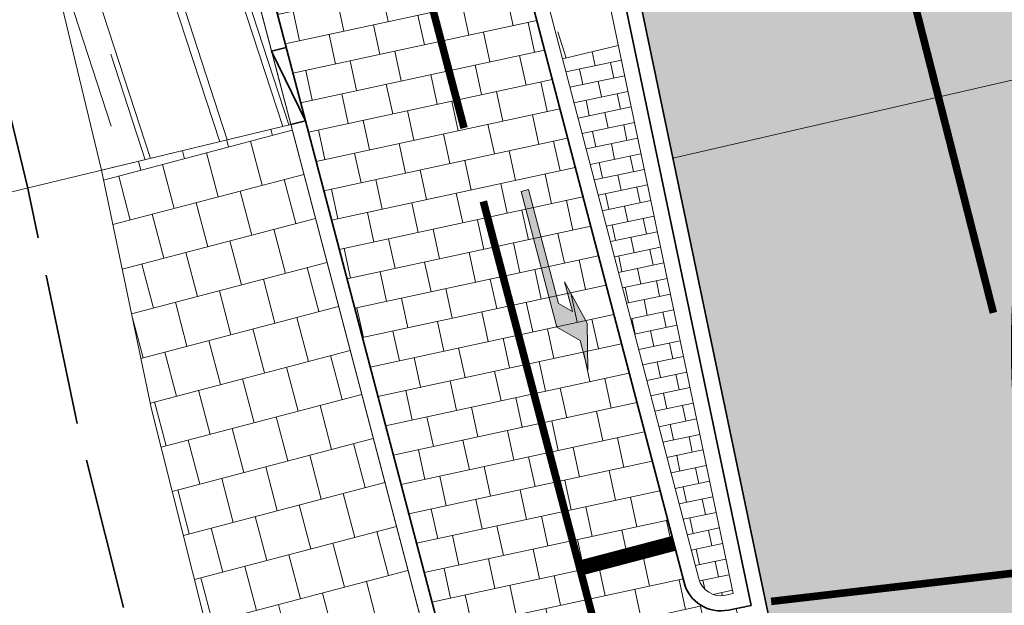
# Model space of a CAD drawing. Header units: metres. Extents: x 196674 to 197628, y 355499 to 356232.
# Tile 39 of 209: x 197039.26 to 197052.26, y 355568.67 to 355576.39. Entities that reach past the tile are written whole.
import ezdxf

# ---------------------------------------------------------------- set-up
doc = ezdxf.new("R2010")
doc.units = ezdxf.units.M
for name, pattern in [('VW-11_STREEP', [2, 1, -1]), ('VW-5050_STREEP', [1, 0.5, -0.5]), ('ZZ-SYSTEEMGRENS-SO', [5, 4, -1])]:
    doc.linetypes.add(name, pattern=pattern)
doc.layers.get('0').update_dxf_attribs({"lineweight": 25})
for name, color, linetype, lineweight, true_color in [('N-WE-VH-GESLOTENVERHARDING_ASFALT_RIJBAAN-V', 7, 'Continuous', 5, 0xd6d6d6), ('N-WE-VH-GOOT-TEGEL_200x200-G', 7, 'Continuous', 35, 0x00a5a5), ('N-WE-VH-KANTOPSLUITING_GELEIDEBAND_50 200-G', 1, 'Continuous', 35, 0xff0000), ('N-WE-VH-KANTOPSLUITING_TROTTOIRBAND_180X200-G', 6, 'Continuous', 35, 0xff00ff), ('N-WE-VH-KANTOPSLUITING_VERLOOPBAND_GELEIDEBAND_50 200_TROTTOIRBAND_180 200-G', 1, 'Continuous', 35, 0xff0000), ('N-WE-VH-OPENVERHARDING_NATUURSTEEN_ZWARTBROEKPLEIN-A', 7, 'Continuous', 20, 0xd9795e), ('N-WE-VH-OPENVERHARDING_TEGEL_200x300_FIETSPAD_ROOD-A', 7, 'Continuous', 5, 0xe04d68), ('N-WE-VW-MARKERING_DWARS_OVERSTEEK_KANALISATIESTREEP50-G', 7, 'VW-5050_STREEP', 13, 0xffffff), ('N-WE-VW-MARKERING_DWARS_STOPSTREEP_020-G', 7, 'Continuous', 18, 0xffffff), ('N-WE-VW-MARKERING_LANGS_STREEP_11_010-G', 7, 'VW-11_STREEP', 13, 0xffffff), ('N-WE-VW-MARKERING_LANGS_STREEP_DOORGETROKKEN_010-G', 7, 'Continuous', 13, 0xffffff), ('N-WE-VW-MARKERING_PIJL-S', 7, 'Continuous', 25, 0xffffff), ('X-XX-AL-GRENS_SYSTEEMGRENS-G', 7, 'ZZ-SYSTEEMGRENS-SO', 35, 0xd60036)]:
    doc.layers.add(name, color=color, linetype=linetype, lineweight=lineweight, true_color=true_color)
for name, color, linetype, lineweight in [('N-WE-VH-GESLOTENVERHARDING_PRINTBETON_KEI_HALFSTEENS_WIT-A-200', 7, 'Continuous', 5), ('N-WE-VH-KANTOPSLUITING_ACHTERKANTBAND-G', 50, 'Continuous', 18), ('N-WE-VH-MATERIAALGRENS-G', 7, 'Continuous', 13), ('N-WE-VH-OPENVERHARDING_TEGEL_300x300_TROTTOIR-A', 251, 'Continuous', 15)]:
    doc.layers.add(name, color=color, linetype=linetype, lineweight=lineweight)
doc.layers.add('N-WE-VH-HULPLIJN-G', color=40, linetype='Continuous', lineweight=5, plot=False)
pattern_1 = [(288.0600000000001, (197056.2115529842, 355734.4411217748), (2.285864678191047, -2.49423789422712), [21, -2.799999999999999, 6.999999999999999, -1.4]), (288.0600000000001, (197138.0089711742, 355715.2408764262), (1.336245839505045, 1.908269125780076), [4.199999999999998, -0.4619999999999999, 8.399999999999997, -1.05]), (288.0600000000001, (197057.2309859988, 355733.5100705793), (3.148679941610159, -6.630539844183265), [11.2, -1.96, 5.599999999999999, -1.4])]

# ---------------------------------------------------------------- blocks, each defined once
blk = doc.blocks.new('SVW-MARKERING_PIJL_LA_2.5')
at = {"lineweight": 0}
h = blk.add_hatch(color=256, dxfattribs=at)
h.dxf.hatch_style = 1
h.paths.add_polyline_path([(0, -0.125), (1.850000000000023, -0.125), (2.100000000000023, 0.125), (2.5, 0.125), (1.899999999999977, 0.2750000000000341), (1.300000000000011, 0.125), (1.70402020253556, 0.125), (1.554020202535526, -0.02499999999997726), (0, -0.02499999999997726)])
at = {"lineweight": 0, "flags": 128}
blk.add_lwpolyline([(0, -0.125), (1.850000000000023, -0.125), (2.100000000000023, 0.125), (2.5, 0.125), (1.899999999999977, 0.2750000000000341), (1.300000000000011, 0.125), (1.70402020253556, 0.125), (1.554020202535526, -0.02499999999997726), (0, -0.02499999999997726)], close=True, dxfattribs=at)

msp = doc.modelspace()

# ---------------------------------------------------------------- hatches: boundary and pattern name
at = {"layer": 'N-WE-VH-GESLOTENVERHARDING_ASFALT_RIJBAAN-V'}
h = msp.add_hatch(color=256, dxfattribs=at)
h.dxf.hatch_style = 1
edge = h.paths.add_edge_path()
edge.add_line((197061.6544465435, 355569.7703008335), (197061.8841239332, 355570.6347746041))
edge.add_line((197061.8841239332, 355570.6347746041), (197062.022, 355570.963))
edge.add_arc((197071.5276426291, 355566.5941660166), 10.46154635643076, 133.9814124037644, 155.316286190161, ccw=False)
edge.add_line((197064.26288362, 355574.1219298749), (197064.3617088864, 355574.2059201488))
edge.add_line((197064.3617088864, 355574.2059201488), (197064.2129007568, 355576.2933815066))
edge.add_line((197064.2129007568, 355576.2933815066), (197054.273587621, 355575.5935819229))
edge.add_line((197054.273587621, 355575.5935819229), (197054.9360985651, 355569.8466055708))
edge.add_line((197054.9360985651, 355569.8466055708), (197055.3369239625, 355566.3696304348))
edge.add_line((197055.3369239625, 355566.3696304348), (197056.1083594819, 355559.6777837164))
edge.add_line((197056.1083594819, 355559.6777837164), (197061.8467263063, 355560.3613300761))
edge.add_line((197061.8467263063, 355560.3613300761), (197061.5307614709, 355563.0167163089))
edge.add_line((197061.5307614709, 355563.0167163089), (197061.6705484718, 355563.0532171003))
edge.add_line((197061.6705484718, 355563.0532171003), (197061.4386564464, 355565.6775300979))
edge.add_line((197061.4386564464, 355565.6775300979), (197061.4226050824, 355567.1386920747))
edge.add_line((197061.4226050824, 355567.1386920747), (197061.4013016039, 355567.5710515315))
edge.add_line((197061.4013016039, 355567.5710515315), (197061.4558299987, 355568.6931925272))
edge.add_line((197061.4558299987, 355568.6931925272), (197061.6544465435, 355569.7703008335))
edge = h.paths.add_edge_path()
edge.add_line((197052.619426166, 355569.5138061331), (197052.6089204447, 355569.5639313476))
edge.add_arc((197064.5494779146, 355572.0665474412), 12.20000000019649, 162.558746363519, 191.837253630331, ccw=False)
edge.add_line((197052.9103757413, 355575.7232263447), (197047.8816238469, 355574.5693162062))
edge.add_line((197047.8816238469, 355574.5693162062), (197049.1584376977, 355568.4773434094))
edge.add_line((197049.1584376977, 355568.4773434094), (197049.7212509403, 355565.7920318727))
edge.add_line((197049.7212509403, 355565.7920318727), (197051.204407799, 355558.715549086))
edge.add_line((197051.204407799, 355558.715549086), (197054.7278509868, 355559.4540259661))
edge.add_line((197054.7278509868, 355559.4540259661), (197053.3403494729, 355566.0741150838))
edge.add_line((197053.3403494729, 355566.0741150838), (197052.619426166, 355569.5138061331))
edge = h.paths.add_edge_path()
edge.add_arc((197071.5356427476, 355607.478573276), 15.2000000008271, 212.7330047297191, 235.2906374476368, ccw=False)
edge.add_line((197058.7494112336, 355599.2595536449), (197051.6586103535, 355598.2773015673))
edge.add_line((197051.6586103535, 355598.2773015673), (197051.9884861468, 355595.4157814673))
edge.add_line((197051.9884861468, 355595.4157814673), (197052.6317215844, 355589.8360112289))
edge.add_arc((197051.9363270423, 355589.7558462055), 0.7000000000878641, -153.33844838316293, 6.576024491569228, ccw=False)
edge.add_line((197051.3107561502, 355589.4417426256), (197045.0294830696, 355588.1775364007))
edge.add_line((197045.0294830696, 355588.1775364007), (197047.8816238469, 355574.5693162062))
edge.add_line((197047.8816238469, 355574.5693162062), (197052.9103757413, 355575.7232263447))
edge.add_arc((197053.578193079, 355575.5134168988), 0.7000000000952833, 6.576024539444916, 162.5587463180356, ccw=False)
edge.add_line((197054.273587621, 355575.5935819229), (197064.2129007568, 355576.2933815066))
edge.add_line((197064.2129007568, 355576.2933815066), (197063.8264967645, 355581.713807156))
edge.add_line((197063.8264967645, 355581.713807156), (197062.6080550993, 355581.959607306))
edge.add_arc((197062.7300098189, 355582.9310819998), 0.9790996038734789, 99.73408428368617, 262.8447666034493, ccw=False)
edge.add_line((197062.5644678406, 355583.8960855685), (197063.6581132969, 355584.0758688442))
edge.add_line((197063.6581132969, 355584.0758688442), (197062.8805520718, 355594.9833979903))
at = {"layer": 'N-WE-VH-GESLOTENVERHARDING_PRINTBETON_KEI_HALFSTEENS_WIT-A-200'}
h = msp.add_hatch(dxfattribs=at)
h.set_pattern_fill('AVH-BSS_KEIFORMAAT_HALFST', color=256, scale=2, angle=101.84, pattern_type=2)
h.set_pattern_definition([(101.84, (197049.5466036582, 355560.9012671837), (-0.2486197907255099, 0.1624444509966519), [0.21, -0.21]), (191.84, (197049.5466036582, 355560.9012671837), (0.04308766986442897, -0.2055321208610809), [])])
edge = h.paths.add_edge_path()
edge.add_line((197047.162079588, 355576.052468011), (197046.4260736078, 355575.8749750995))
edge.add_line((197046.4260736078, 355575.8749750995), (197048.2233144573, 355569.0232356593))
edge.add_arc((197048.5134976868, 355569.0993519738), 0.3000000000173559, 194.6978144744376, 281.8372536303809)
edge.add_line((197048.5750374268, 355568.8057317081), (197048.6764643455, 355568.8269897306))
edge.add_line((197048.6764643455, 355568.8269897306), (197047.162079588, 355576.052468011))
at = {"layer": 'N-WE-VH-OPENVERHARDING_NATUURSTEEN_ZWARTBROEKPLEIN-A'}
h = msp.add_hatch(dxfattribs=at)
h.set_pattern_fill('AVH-NATUURSTEEN-SO', color=256, scale=0.7, angle=258.0600000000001, pattern_type=2)
h.set_pattern_definition(pattern_1)
edge = h.paths.add_edge_path()
edge.add_line((197034.4452834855, 355607.9609666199), (197032.318, 355607.371))
edge.add_line((197032.318, 355607.371), (197032.4233699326, 355606.991060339))
edge.add_line((197032.4233699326, 355606.991060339), (197032.5707986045, 355607.0281552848))
edge.add_line((197032.5707986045, 355607.0281552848), (197037.7201631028, 355586.5627265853))
edge.add_line((197037.7201631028, 355586.5627265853), (197037.5964054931, 355586.5315875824))
edge.add_line((197037.5964054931, 355586.5315875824), (197037.715, 355586.099))
edge.add_line((197037.715, 355586.099), (197039.7777473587, 355586.6419971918))
edge.add_line((197039.7777473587, 355586.6419971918), (197036.8314383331, 355597.8344881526))
edge.add_arc((197230.4358576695, 355648.7988758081), 200.199999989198, 194.6287922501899, 194.7479513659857, ccw=False)
edge.add_arc((197230.4358576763, 355648.7988758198), 200.1999999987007, 193.7698753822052, 194.6287922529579, ccw=False)
edge.add_arc((197230.4358576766, 355648.7988758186), 200.1999999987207, 191.7701211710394, 193.7698753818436, ccw=False)
h.paths.add_polyline_path([(197039.7777473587, 355586.6419971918), (197037.715, 355586.099), (197037.535, 355586.038), (197039.326, 355579.097), (197039.508, 355579.135), (197039.61, 355578.774), (197039.431, 355578.722), (197039.48, 355578.547), (197039.357, 355578.499), (197040.343, 355574.408), (197042.8397249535, 355575.0101024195)])
h = msp.add_hatch(dxfattribs=at)
h.set_pattern_fill('AVH-NATUURSTEEN-SO', color=256, scale=0.7, angle=258.0600000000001, pattern_type=2)
h.set_pattern_definition(pattern_1)
edge = h.paths.add_edge_path()
edge.add_line((197047.162079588, 355576.052468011), (197042.8123958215, 355596.8058105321))
edge.add_arc((197042.5187755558, 355596.744270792), 0.3000000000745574, 11.83725365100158, 99.7621624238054)
edge.add_line((197042.4679079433, 355597.0399268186), (197041.5359514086, 355596.8795837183))
edge.add_arc((197041.8411570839, 355595.1056475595), 1.799999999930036, 99.76216243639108, 194.747951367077)
edge.add_line((197040.1004580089, 355594.6474262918), (197040.31524964, 355593.8314720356))
edge.add_arc((197041.0888936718, 355594.0351259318), 0.7999999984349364, 194.7479513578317, 212.5090887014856)
edge.add_line((197040.4142487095, 355593.6051792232), (197042.6264064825, 355590.1340022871))
edge.add_arc((197041.6144390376, 355589.4890822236), 1.19999999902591, 14.697814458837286, 32.509088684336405, ccw=False)
edge.add_line((197042.7751719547, 355589.7935474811), (197046.4260736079, 355575.8749750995))
edge.add_line((197046.4260736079, 355575.8749750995), (197047.162079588, 355576.052468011))
at = {"layer": 'N-WE-VH-OPENVERHARDING_TEGEL_200x300_FIETSPAD_ROOD-A'}
h = msp.add_hatch(dxfattribs=at)
h.set_pattern_fill('AVH-TEGEL_200X300_HALFST', color=256, scale=2, angle=192.1733031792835, pattern_type=2)
h.set_pattern_definition([(192.1733031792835, (0, 0), (0.08434773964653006, -0.3910057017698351), []), (282.1733031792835, (0, 0), (0.5865085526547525, 0.126521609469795), [0.4, -0.4]), (282.1733031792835, (-0.3910057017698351, -0.08434773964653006), (0.5865085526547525, 0.126521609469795), [-0.4, 0.4])])
edge = h.paths.add_edge_path()
edge.add_arc((197041.6144390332, 355589.4890822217), 1.000000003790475, 14.69781450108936, 32.50908864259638)
edge.add_line((197042.4577452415, 355590.0265156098), (197040.2455874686, 355593.4976925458))
edge.add_arc((197041.0888936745, 355594.0351259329), 1.000000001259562, 194.7479513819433, 212.5090886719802, ccw=False)
edge.add_line((197040.1218386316, 355593.7805585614), (197039.8682099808, 355594.777806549))
edge.add_line((197039.8682099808, 355594.777806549), (197037.9741418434, 355594.2792124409))
edge.add_line((197037.9741418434, 355594.2792124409), (197045.6301011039, 355565.195618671))
edge.add_line((197045.6301011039, 355565.195618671), (197047.5642111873, 355565.7047534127))
edge.add_arc((197048.0477387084, 355565.8320370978), 0.5000000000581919, 59.898338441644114, 194.7479513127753, ccw=False)
edge.add_arc((197048.8000424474, 355567.1297424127), 0.9999999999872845, 239.898338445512, 279.0558038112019)
edge.add_arc((197049.0361369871, 355565.6484391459), 0.4999999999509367, 64.96735597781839, 99.05580380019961, ccw=False)
edge.add_line((197049.2477042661, 355566.1014725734), (197048.7174908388, 355568.6312428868))
edge.add_line((197048.7174908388, 355568.6312428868), (197048.5713451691, 355568.6027095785))
edge.add_arc((197048.5134976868, 355569.0993519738), 0.5000000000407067, 194.6978144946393, 276.6437111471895, ccw=False)
edge.add_line((197048.029858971, 355568.9724914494), (197042.5817164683, 355589.7428032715))
at = {"layer": 'N-WE-VH-OPENVERHARDING_TEGEL_300x300_TROTTOIR-A'}
h = msp.add_hatch(dxfattribs=at)
h.set_pattern_fill('AVH-TEGEL_300X300_HALFST', color=256, scale=2, angle=104.75, pattern_type=2)
h.set_pattern_definition([(104.75, (0, 0), (-0.4428749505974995, 0.5038469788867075), [0.6, -0.6]), (194.75, (0, 0), (0.1527611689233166, -0.5802275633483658), [])])
h.paths.add_polyline_path([(197042.8397249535, 355575.0101024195), (197040.343, 355574.408), (197041.005, 355571.257), (197041.948, 355567.509), (197042.401, 355567.599), (197043.1740877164, 355564.5490982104), (197045.4366900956, 355565.1447051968)])
h.paths.add_polyline_path([(197045.4366900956, 355565.1447051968), (197043.1740877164, 355564.5490982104), (197043.603, 355562.857), (197043.696, 355562.869), (197043.886092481, 355562.0669774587), (197044.3726136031, 355562.1822909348), (197044.672428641, 355560.9173360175), (197044.185907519, 355560.8020225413), (197044.376, 355560), (197044.308, 355559.984), (197045.3807835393, 355555.5284318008), (197046.4439827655, 355555.786732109), (197046.8192212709, 355554.1526793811), (197048.187017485, 355554.4534197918), (197047.2163798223, 355558.3839883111)])

# ---------------------------------------------------------------- linework, layer by layer
at = {"layer": 'N-WE-VH-GOOT-TEGEL_200x200-G', "ltscale": 0.2, "flags": 128}
msp.add_lwpolyline([(196951.4281986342, 355740.523735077), (196969.3175015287, 355732.890581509), (196990.4553175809, 355727.7037505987), (197034.9407055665, 355716.7878553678, -0.3734826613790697), (197046.4430502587, 355700.5145226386), (197046.2722068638, 355698.8047278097), (197039.3936877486, 355679.640358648, 0.03421819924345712), (197035.8549559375, 355652.1417794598), (197038.5133178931, 355637.374981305, 0.003988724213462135), (197038.581696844, 355634.1879771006, 0.01187555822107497), (197039.0861132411, 355624.7117847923, 0.02855868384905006), (197042.1336254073, 355602.110822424, 0.003061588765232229), (197042.6131485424, 355599.7114721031, 0.0008048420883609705), (197042.744082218, 355599.0817099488), (197043.2038895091, 355596.8878635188), (197049.1584376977, 355568.4773434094), (197049.7212509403, 355565.7920318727), (197051.7251532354, 355556.2309527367, -0.3984084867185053), (197051.2205779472, 355555.4110421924), (197050.7745702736, 355555.29198333, -0.419718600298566), (197049.9144463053, 355555.8004803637), (197049.8957871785, 355555.8760399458)], format="xyb", dxfattribs=at)
at = {"layer": 'N-WE-VH-HULPLIJN-G', "flags": 128}
for points in [[(197062.8805520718, 355594.9833979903, -0.09874531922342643), (197058.7494112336, 355599.2595536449), (197051.6586103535, 355598.2773015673), (197051.9884861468, 355595.4157814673), (197052.6317215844, 355589.8360112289, -0.8384638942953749), (197051.3107561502, 355589.4417426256), (197045.0294830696, 355588.1775364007), (197047.8816238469, 355574.5693162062), (197052.9103757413, 355575.7232263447, -0.8096592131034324), (197054.273587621, 355575.5935819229), (197064.2129007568, 355576.2933815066), (197063.8264967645, 355581.713807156), (197062.6080550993, 355581.959607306, -0.8624969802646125), (197062.5644678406, 355583.8960855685), (197063.6581132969, 355584.0758688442)], [(197042.5817164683, 355589.7428032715, 0.07787318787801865), (197042.4577452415, 355590.0265156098), (197040.2455874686, 355593.4976925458, -0.07765310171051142), (197040.1218386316, 355593.7805585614), (197039.8682099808, 355594.777806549), (197037.9741418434, 355594.2792124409), (197045.6301011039, 355565.195618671), (197047.5642111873, 355565.7047534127, -0.6672299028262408), (197048.2985066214, 355566.2646055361, 0.1725388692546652), (197048.9574388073, 355566.1422069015, -0.1498455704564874), (197049.2477042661, 355566.1014725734), (197048.7174908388, 355568.6312428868), (197048.5713451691, 355568.6027095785, -0.3736156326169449), (197048.029858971, 355568.9724914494)], [(197052.619426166, 355569.5138061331), (197052.6089204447, 355569.5639313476, -0.1284511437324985), (197052.9103757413, 355575.7232263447), (197047.8816238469, 355574.5693162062), (197049.1584376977, 355568.4773434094), (197049.7212509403, 355565.7920318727), (197051.204407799, 355558.715549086), (197054.7278509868, 355559.4540259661), (197053.3403494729, 355566.0741150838)]]:
    msp.add_lwpolyline(points, format="xyb", close=True, dxfattribs=at)
for points in [[(197039.7777473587, 355586.6419971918), (197037.715, 355586.099), (197037.535, 355586.038), (197039.326, 355579.097), (197039.508, 355579.135), (197039.61, 355578.774), (197039.431, 355578.722), (197039.48, 355578.547), (197039.357, 355578.499), (197040.343, 355574.408), (197042.8397249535, 355575.0101024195)], [(197042.8397249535, 355575.0101024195), (197040.343, 355574.408), (197041.005, 355571.257), (197041.948, 355567.509), (197042.401, 355567.599), (197043.1740877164, 355564.5490982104), (197045.4366900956, 355565.1447051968)]]:
    msp.add_lwpolyline(points, close=True, dxfattribs=at)
for points in [[(197048.187017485, 355554.4534197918), (197046.8192212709, 355554.1526793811), (197046.4439827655, 355555.786732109), (197045.3945102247, 355555.5317666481), (197045.3807835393, 355555.5284318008), (197044.308, 355559.984), (197044.376, 355560), (197044.185907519, 355560.8020225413), (197044.672428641, 355560.9173360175), (197044.3726136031, 355562.1822909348), (197043.886092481, 355562.0669774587), (197043.696, 355562.869), (197043.603, 355562.857), (197042.401, 355567.599), (197041.948, 355567.509), (197041.005, 355571.257), (197040.343, 355574.408), (197039.357, 355578.499)], [(197052.9103757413, 355575.7232263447), (197047.8816238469, 355574.5693162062)], [(197042.8397249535, 355575.0101024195), (197037.4788827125, 355573.7172983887)]]:
    msp.add_lwpolyline(points, dxfattribs=at)
at = {"layer": 'N-WE-VH-KANTOPSLUITING_ACHTERKANTBAND-G', "flags": 128}
msp.add_lwpolyline([(197048.187017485, 355554.4534197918), (197047.2163798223, 355558.3839883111), (197036.8314383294, 355597.834488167, -0.0005199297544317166), (197036.7258655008, 355598.2372408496, -0.0005199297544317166)], format="xyb", dxfattribs=at)
msp.add_lwpolyline([(197048.6764643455, 355568.8269897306), (197042.8123958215, 355596.8058105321, 0.4036451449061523), (197042.4679079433, 355597.0399268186), (197041.5359514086, 355596.8795837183, 0.4399365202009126), (197040.1004580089, 355594.6474262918), (197040.31524964, 355593.8314720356, 0.07765310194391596), (197040.4142487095, 355593.6051792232), (197042.6264064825, 355590.1340022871, -0.07787318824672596), (197042.7751719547, 355589.7935474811), (197048.2233144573, 355569.0232356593, 0.3996649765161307), (197048.5750374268, 355568.8057317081)], format="xyb", close=True, dxfattribs=at)
at = {"layer": 'N-WE-VH-KANTOPSLUITING_GELEIDEBAND_50 200-G', "ltscale": 0.2, "flags": 128}
msp.add_lwpolyline([(197043.0331359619, 355575.0610158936), (197037.0248493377, 355597.8854016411, -0.000519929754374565), (197036.9193819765, 355598.2877519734)], format="xyb", dxfattribs=at)
at = {"layer": 'N-WE-VH-KANTOPSLUITING_TROTTOIRBAND_180X200-G', "ltscale": 0.2, "flags": 128}
msp.add_lwpolyline([(197048.9132376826, 355568.6722693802), (197043.0081426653, 355596.8468370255, 0.4036451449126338), (197042.4339962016, 355597.2370308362), (197041.5020396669, 355597.0766877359, 0.4399365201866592), (197039.9070470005, 355594.5965128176), (197040.1218386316, 355593.7805585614, 0.0776531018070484), (197040.2455874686, 355593.4976925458), (197042.4577452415, 355590.0265156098, -0.07787318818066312), (197042.5817164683, 355589.7428032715), (197048.029858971, 355568.9724914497, 0.3996649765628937), (197048.6160639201, 355568.6099848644)], format="xyb", close=True, dxfattribs=at)
msp.add_lwpolyline([(197048.3811847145, 355554.5013685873), (197047.41018028, 355558.4334223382), (197043.0331359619, 355575.0610158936)], dxfattribs=at)
at = {"layer": 'N-WE-VH-KANTOPSLUITING_VERLOOPBAND_GELEIDEBAND_50 200_TROTTOIRBAND_180 200-G', "flags": 128}
msp.add_lwpolyline([(197042.778568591, 355576.0280709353), (197042.5851575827, 355575.9771574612), (197043.0331359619, 355575.0610158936), (197042.8397249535, 355575.0101024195)], dxfattribs=at)
at = {"layer": 'N-WE-VH-MATERIAALGRENS-G', "flags": 128}
for points in [[(197047.162079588, 355576.052468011), (197046.4260736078, 355575.8749750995)], [(197040.343, 355574.408), (197042.8397249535, 355575.0101024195)]]:
    msp.add_lwpolyline(points, dxfattribs=at)
at = {"layer": 'N-WE-VW-MARKERING_DWARS_OVERSTEEK_KANALISATIESTREEP50-G', "const_width": 0.1, "flags": 128}
msp.add_lwpolyline([(197052.6547335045, 355569.1286689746), (197049.1782367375, 355568.7237365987)], dxfattribs=at)
at = {"layer": 'N-WE-VW-MARKERING_DWARS_STOPSTREEP_020-G', "const_width": 0.2, "flags": 128}
msp.add_lwpolyline([(197047.8942291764, 355569.489216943), (197046.6539361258, 355569.1627224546)], dxfattribs=at)
at = {"layer": 'N-WE-VW-MARKERING_LANGS_STREEP_11_010-G', "const_width": 0.1, "flags": 128}
for points in [[(197040.7988865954, 355591.4049884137), (197045.1265319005, 355574.9650527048)], [(197048.9004004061, 355585.1256217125), (197052.1110648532, 355572.528720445)]]:
    msp.add_lwpolyline(points, dxfattribs=at)
at = {"layer": 'N-WE-VW-MARKERING_LANGS_STREEP_DOORGETROKKEN_010-G', "const_width": 0.1, "flags": 128}
msp.add_lwpolyline([(197045.3810992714, 355573.9979976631), (197047.0014546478, 355567.8425629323)], dxfattribs=at)
at = {"layer": 'X-XX-AL-GRENS_SYSTEEMGRENS-G', "ltscale": 0.5, "flags": 128}
msp.add_lwpolyline([(197173.0845801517, 355664.4267221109), (197172.678291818, 355658.1040395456), (197176.2062336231, 355657.9276386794), (197179.6585214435, 355660.8258546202), (197196.8460500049, 355641.1849859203), (197196.618113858, 355640.9851655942), (197203.3658004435, 355633.2880423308), (197204.598351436, 355636.2035375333), (197206.181120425, 355637.5931654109), (197210.3450714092, 355632.9793581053), (197211.1344663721, 355633.8542043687), (197215.577003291, 355630.1111014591), (197222.812057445, 355638.6980935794), (197225.7729980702, 355636.1981525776), (197252.4997837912, 355613.6295939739), (197256.3974516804, 355618.2471244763), (197230.4350738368, 355640.1698336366), (197234.5465854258, 355645.0395252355), (197230.9951246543, 355648.102425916), (197227.7363916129, 355651.014992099), (197227.7150354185, 355650.9915016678), (197227.3858924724, 355651.2966605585), (197230.5297411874, 355654.3837220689), (197222.7747070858, 355662.5864016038), (197213.3031688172, 355673.0409596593), (197208.7438719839, 355679.5515306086), (197204.6678372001, 355688.2834966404), (197202.9207222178, 355693.3147658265), (197202.5296188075, 355695.8358091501), (197209.2561496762, 355696.7388380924), (197208.765603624, 355699.4053961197), (197208.8375775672, 355699.4157603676), (197208.4960738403, 355702.0476424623), (197209.7550059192, 355702.1614664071), (197209.6289773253, 355703.3557373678), (197209.431316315, 355705.9322142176), (197209.3853665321, 355708.5054020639), (197209.4909423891, 355711.0763696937), (197209.825975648, 355714.406320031), (197209.1003553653, 355714.700446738), (197209.2732684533, 355715.2254737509), (197208.7827839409, 355715.4092287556), (197209.8333840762, 355718.2914021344), (197204.6571410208, 355720.1605124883), (197206.9259623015, 355726.3911903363), (197207.3755778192, 355727.6258113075), (197205.6951706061, 355728.2354618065), (197201.970541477, 355729.6509828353, -0.03199396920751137), (197199.2658455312, 355725.4928494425), (197194.4988616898, 355729.2364659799), (197191.8020115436, 355731.3330088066), (197190.6829954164, 355730.2418318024), (197188.9323846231, 355731.7580333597, 0.01582069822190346), (197191.308975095, 355733.798286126), (197190.5246250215, 355734.700084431), (197189.8547559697, 355735.4391273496), (197188.5065648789, 355737.3969406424), (197188.3768484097, 355737.5504837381), (197186.2264232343, 355740.6599554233), (197185.4143065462, 355740.8273772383), (197177.0047230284, 355735.000759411), (197161.0308464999, 355735.7499021), (197143.9921317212, 355736.546230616), (197117.3114725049, 355737.8750504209), (197104.5701917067, 355738.4152468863), (197089.3270001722, 355739.2400485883), (197089.4979420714, 355743.4763910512), (197087.6423294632, 355744.6045541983), (197087.2320594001, 355744.8539874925), (197086.4302028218, 355745.4612094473), (197085.6301577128, 355746.0670596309), (197084.2515270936, 355747.3631431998), (197083.0033431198, 355748.790046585), (197081.9521148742, 355750.2640411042), (197081.052108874, 355751.8364435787), (197080.680597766, 355752.6629727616), (197080.3089695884, 355753.4897623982), (197079.7287775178, 355755.2084983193), (197079.3027229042, 355757.0287405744), (197079.0552433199, 355758.8767777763), (197078.9881413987, 355760.748092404), (197079.0484954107, 355761.6954089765), (197079.4901165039, 355761.5482019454), (197081.8987959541, 355767.3947458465), (197083.4122910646, 355769.9863346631), (197084.9290730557, 355772.1438856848), (197085.2777218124, 355772.6391357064), (197085.9504292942, 355773.4546849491), (197087.2615113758, 355775.0451778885), (197089.4568843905, 355777.2328139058), (197092.7058230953, 355779.8115121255), (197090.7255592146, 355782.8612331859), (197090.5279328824, 355783.1655891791), (197094.0593130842, 355784.7965387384), (197089.240221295, 355793.944965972), (197079.8514273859, 355789.6587774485), (197073.1066642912, 355808.1301448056), (197062.6964714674, 355839.0387078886), (197050.201550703, 355834.8591941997), (197054.256388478, 355823.4068109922), (197060.9054150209, 355805.9824325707), (197064.0917084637, 355798.9340248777), (197065.6061934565, 355785.3714584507), (197066.4118943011, 355778.1591798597), (197064.2976158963, 355775.7696807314), (197061.8930028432, 355773.065075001), (197059.8798242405, 355770.937906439), (197059.567781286, 355770.7063368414), (197054.395078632, 355766.8676324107), (197050.1449273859, 355764.4954855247), (197046.646028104, 355763.2036366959), (197046.6485450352, 355763.1967402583), (197042.8018864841, 355761.7681380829), (197042.6247659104, 355761.7025895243), (197032.2172606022, 355760.2665015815), (197022.1724443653, 355758.1057256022), (197022.1490316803, 355758.1349914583), (197018.4791559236, 355757.3507739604), (197017.1834583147, 355757.8590001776), (197013.9320116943, 355762.4906063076), (197012.2359937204, 355764.9334332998), (197011.548662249, 355765.9454268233), (197009.5874376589, 355768.7952768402), (197008.1879451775, 355770.6627745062), (197008.1739746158, 355770.651876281), (197004.3621297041, 355775.7021426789), (197000.7500667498, 355780.6711859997), (196997.3281167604, 355785.4310589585), (196992.0624097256, 355792.5561596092), (196987.5636689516, 355799.6503659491), (196980.2918957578, 355812.3582609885), (196971.7451011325, 355828.1610038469), (196956.4456734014, 355821.2458726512), (196960.0166344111, 355812.4100996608), (196962.4976294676, 355807.0886023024, -0.6085831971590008), (196961.4131292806, 355806.2394416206), (196970.6320923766, 355792.5786144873), (196976.225457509, 355784.303374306), (196982.879968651, 355776.9163582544), (196982.5041383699, 355776.476222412), (196987.7472751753, 355765.3430715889), (196990.3620391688, 355759.9089379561), (196989.6128942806, 355758.3801676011), (196986.801356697, 355757.089894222), (196981.5916446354, 355758.3619052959), (196976.4931413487, 355759.6093032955), (196973.9250311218, 355760.2238822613), (196971.9270970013, 355760.7020113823), (196970.093883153, 355761.1263081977), (196965.2690985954, 355762.243003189), (196955.7026120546, 355764.457163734), (196954.8259486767, 355764.7114400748), (196955.7288446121, 355765.5914382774), (196946.4199106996, 355767.8862061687), (196945.5109518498, 355767.0898728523), (196943.3561815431, 355767.6616250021), (196942.0243707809, 355768.0150110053), (196940.699224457, 355768.3753913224), (196937.911680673, 355769.161377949), (196937.9158913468, 355769.1720679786), (196934.1448626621, 355770.5833311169), (196931.0328001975, 355771.949971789), (196928.1497259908, 355773.3159879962), (196926.2238803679, 355774.3657393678), (196926.7008714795, 355775.2077771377), (196923.9720996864, 355776.8118532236), (196922.1171638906, 355777.9575551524), (196917.5440237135, 355780.8012867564), (196917.0166342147, 355779.9474843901), (196915.4224701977, 355780.9309636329), (196913.0167641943, 355782.4772167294), (196912.757872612, 355782.6539056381), (196911.190523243, 355783.7714957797), (196908.5042566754, 355786.2619442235), (196907.2206986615, 355787.4460719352), (196905.8442773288, 355789.1071714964), (196903.2522146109, 355793.7425243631), (196899.3236920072, 355801.1348770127), (196896.7844047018, 355806.8801932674), (196892.3931631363, 355816.7971943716), (196889.396342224, 355823.7408055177), (196885.4294056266, 355833.1531130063), (196886.3148759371, 355833.6745129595), (196885.0357126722, 355834.4994199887), (196884.9096875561, 355834.6903417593), (196883.5318420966, 355838.2464489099), (196881.8574062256, 355842.456115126), (196879.7964254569, 355847.3435551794), (196879.5508475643, 355847.9274201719), (196877.9207976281, 355851.9810838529), (196875.2708346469, 355858.5729917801), (196872.6243587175, 355865.1536886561), (196870.4789281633, 355870.5362599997), (196868.3870366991, 355875.7889875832), (196865.3800609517, 355883.3409266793), (196863.5295936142, 355887.9873007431), (196863.4110328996, 355888.2849971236), (196862.7400305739, 355889.9711056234), (196863.0622626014, 355890.0962442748), (196861.3970005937, 355894.1395962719), (196861.4037374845, 355894.142038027), (196859.229652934, 355899.4431236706), (196859.0298403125, 355899.3580359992), (196858.8952095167, 355899.696553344), (196858.3959365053, 355900.9492390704), (196849.546747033, 355923.1807260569), (196850.1922005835, 355924.6939033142), (196860.258528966, 355928.6657372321), (196869.5490503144, 355931.0234685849), (196873.3453938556, 355931.8019435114), (196886.2438454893, 355935.4284136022), (196898.3098795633, 355938.5764862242), (196898.3110943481, 355938.5724965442), (196903.1917021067, 355939.7712405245), (196904.7097162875, 355939.0568809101), (196905.0282216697, 355938.2924679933), (196909.0130922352, 355939.952830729), (196908.2642147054, 355942.2627148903), (196902.9799573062, 355958.738663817), (196902.4497829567, 355960.2008490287), (196901.8115777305, 355961.6192158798), (196900.9680556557, 355963.3204536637), (196898.0063144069, 355968.7541705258), (196894.5625896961, 355975.3226559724), (196892.3896866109, 355979.4813913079), (196888.5416758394, 355987.5664713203), (196887.4815956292, 355987.0834539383), (196885.6442474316, 355986.3271839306), (196885.5076204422, 355986.6344104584), (196873.7642690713, 355982.4273955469), (196860.8311621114, 355977.7025315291), (196860.6501748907, 355978.1868262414), (196859.8859481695, 355980.2917607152), (196853.3128873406, 355977.7107309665), (196853.73029577, 355976.6477246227), (196849.4907683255, 355974.9886047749), (196849.0872389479, 355976.0301083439), (196843.9608105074, 355973.9918913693), (196837.8119168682, 355989.4043746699), (196834.5901124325, 355988.2958011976), (196829.2277835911, 355986.0429299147), (196828.1156368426, 355985.4996470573), (196826.3328622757, 355984.7522034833), (196824.2538081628, 355989.7933135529), (196823.3493071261, 355989.4238303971), (196821.5217528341, 355993.9636112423), (196822.4415567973, 355994.327010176), (196811.4142395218, 356022.6098143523), (196811.1941616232, 356022.5241126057), (196809.0787073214, 356027.7608173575), (196808.1570951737, 356027.399245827), (196802.10045471, 356042.8370581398), (196803.0324375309, 356043.2047289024), (196801.2251267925, 356047.7859519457), (196800.9629805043, 356047.6825342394), (196799.5580754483, 356051.2186581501), (196798.9326303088, 356050.9700967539), (196795.7620501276, 356058.7913388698), (196785.962956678, 356083.7526770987), (196782.5256602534, 356092.3853087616), (196783.4607012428, 356092.7526788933), (196781.019036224, 356098.8045971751), (196780.1137519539, 356098.4428009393), (196778.7301102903, 356101.9178165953), (196774.5320198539, 356112.348299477), (196772.2902714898, 356117.515377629), (196776.44078803, 356119.079716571), (196791.849465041, 356131.7811384), (196790.0748953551, 356134.2200693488), (196802.0204483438, 356142.8516660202), (196802.0676224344, 356142.8083428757), (196807.6543048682, 356146.8198669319), (196821.3261595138, 356152.9520820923), (196824.118863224, 356147.8038902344), (196826.9348279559, 356140.6494155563), (196826.9667213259, 356140.5675271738), (196829.5085456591, 356133.5350799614), (196829.5777539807, 356133.3434260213), (196832.2898444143, 356127.7055041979), (196833.7548698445, 356124.6604513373), (196834.9901440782, 356122.0931766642), (196835.0225480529, 356122.0325953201), (196835.1990731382, 356121.7003128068), (196837.0506620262, 356117.8328811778), (196837.4462851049, 356117.0125892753), (196839.1926216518, 356113.3926815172), (196841.4323661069, 356114.511984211), (196841.8392721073, 356113.6336860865), (196848.0955434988, 356116.517072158), (196847.6769788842, 356117.425259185), (196852.5147321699, 356119.6548795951), (196850.4481800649, 356123.3458274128), (196845.5717484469, 356132.2801574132), (196843.8176550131, 356136.7414412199), (196842.4688873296, 356140.1178663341), (196840.0819394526, 356146.0228419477), (196839.9684512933, 356146.3257976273), (196837.6473192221, 356152.5214195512), (196836.4018865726, 356158.1741344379), (196834.8989662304, 356157.8391461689), (196833.0580044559, 356165.8451506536), (196834.6039987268, 356166.1812686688), (196833.231549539, 356172.4004655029), (196818.5547710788, 356168.2850407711), (196819.0904617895, 356165.4031631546), (196818.6774567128, 356164.7734485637), (196805.8544307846, 356160.1790812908), (196763.847697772, 356130.3813046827), (196763.5509762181, 356130.4127969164), (196762.5818188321, 356130.5249803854), (196761.7183121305, 356129.7086118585, 0.04730650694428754), (196752.2297252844, 356136.4176360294), (196747.6793319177, 356140.070134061), (196742.0814451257, 356144.4630395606), (196738.7537234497, 356147.2546337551), (196734.7560397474, 356150.8499354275), (196729.666907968, 356145.2019173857), (196729.4110213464, 356144.9179294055), (196728.5373751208, 356145.25504501), (196726.9098917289, 356145.8830452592), (196726.6614752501, 356145.2392657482), (196726.5077088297, 356145.3668838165), (196724.5966113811, 356147.0002316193), (196723.2386024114, 356148.3499242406), (196720.9989937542, 356150.8008754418), (196719.8259691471, 356152.0571855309), (196717.8551161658, 356153.8806850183), (196716.3066054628, 356155.1783671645), (196713.4920412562, 356157.0380855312), (196712.711518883, 356157.526736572), (196710.5865978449, 356158.6597682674), (196709.0460740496, 356159.8798850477, -0.1436820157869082), (196707.9944026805, 356162.614189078), (196707.7956403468, 356165.0395700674), (196705.255843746, 356165.9921554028), (196703.9080476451, 356165.8817021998), (196704.296213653, 356161.5859622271), (196704.322643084, 356161.4572245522), (196699.9945406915, 356161.1598107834), (196700.4765585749, 356140.6409319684, -0.8375811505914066), (196697.1042396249, 356117.7401990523), (196690.2804314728, 356092.1839640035, 0.01148923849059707), (196682.1238954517, 356058.6533288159), (196678.2447453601, 356040.9444071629), (196676.8078900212, 356034.3849397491), (196676.7367004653, 356034.0373672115), (196673.76097036, 356020.1679628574), (196685.4972137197, 356017.0123139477), (196688.4141098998, 356023.4875724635), (196684.7023326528, 356025.1594317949), (196684.8709302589, 356032.3200466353), (196686.954459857, 356036.67925281), (196701.2270857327, 356066.3816892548), (196697.4228360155, 356068.2135735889), (196701.9253072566, 356087.990611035), (196702.113404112, 356090.4525884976), (196703.1938799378, 356090.1812386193), (196704.7481254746, 356094.7148607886), (196705.3277865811, 356095.9075069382), (196706.1690198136, 356096.9042763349), (196707.142583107, 356097.5850231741), (196708.3354430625, 356098.0646037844), (196709.2981925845, 356097.8962027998), (196710.1314496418, 356097.4912135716), (196711.0135994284, 356096.7398888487), (196711.613187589, 356094.6944549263), (196715.3306055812, 356098.6467015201), (196723.1713741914, 356104.959617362), (196732.8379125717, 356111.0407349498), (196733.3237033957, 356110.1763676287), (196733.395023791, 356110.047721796, 0.4142124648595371), (196734.754474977, 356109.6579975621), (196736.9542150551, 356108.9736747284, -0.02164444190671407), (196739.4192796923, 356107.5715157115, 0.0006306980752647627), (196739.4214182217, 356107.5701773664, -0.2262979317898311), (196739.4250952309, 356107.5644124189), (196739.8764398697, 356106.708415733), (196739.5816296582, 356106.4366577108), (196740.3007240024, 356104.7008456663), (196740.9509263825, 356104.9922062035), (196741.9809548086, 356103.0387080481), (196744.8395286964, 356104.2229286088, -0.3990416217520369), (196746.5871881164, 356103.5518771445), (196746.6513408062, 356103.3996378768), (196746.689370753, 356103.0266088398), (196746.4151777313, 356101.5848105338), (196747.429397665, 356101.3609511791), (196747.5333455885, 356101.2994572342), (196747.5384435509, 356101.2929342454), (196766.0705486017, 356056.7132555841), (196765.1623874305, 356056.3282861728), (196767.2394890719, 356051.1270879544), (196768.1793575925, 356051.5344794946), (196771.4711978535, 356043.8233024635), (196774.40164759, 356036.7635904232), (196774.0151730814, 356036.5839879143), (196774.7283105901, 356034.7171646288), (196775.4376722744, 356034.2825268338), (196775.853972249, 356033.3023071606), (196775.6600364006, 356032.5504327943), (196776.765634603, 356029.8908119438), (196776.718840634, 356029.8583752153), (196777.0974306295, 356028.7594125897), (196777.9658206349, 356027.7189745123), (196778.0591666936, 356026.3169710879), (196778.4461698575, 356025.4565066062), (196778.8262353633, 356024.4427094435), (196778.82622122, 356024.4427022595), (196778.8266270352, 356024.4416646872), (196779.3783198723, 356022.97006407), (196779.3990069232, 356022.9782259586), (196780.7255773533, 356019.5865020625), (196780.754093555, 356019.5982524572), (196782.2401021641, 356015.8367131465), (196783.4327975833, 356012.7766123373), (196782.5021506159, 356012.4159202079), (196784.7325956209, 356006.6609931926), (196786.038590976, 356007.1671596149), (196787.6956637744, 356002.99373992), (196787.5357676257, 356002.9336515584), (196788.527525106, 356000.4577747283), (196788.2725773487, 356000.3582829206), (196788.9724314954, 355999.1126709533), (196789.3908675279, 355998.5302971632), (196789.7536275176, 355998.0254125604), (196789.9147147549, 355996.5999778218), (196790.4410486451, 355995.4737364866), (196790.4469192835, 355995.47546678), (196790.6242366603, 355994.9662783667), (196790.9335315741, 355995.0883984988), (196793.8902314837, 355987.5860400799), (196793.7542048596, 355987.5476454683), (196795.505857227, 355983.2445885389), (196795.6242983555, 355983.312781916), (196796.991807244, 355979.8198586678), (196797.0047048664, 355979.7233568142), (196796.9933585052, 355979.6824914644), (196796.9669683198, 355979.6505170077), (196796.822975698, 355979.5766059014), (196795.3985459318, 355979.0322727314), (196797.1469514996, 355974.4569848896), (196797.1501836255, 355974.4582530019), (196795.4187218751, 355970.4877992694), (196796.2201695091, 355969.6560949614), (196797.0849824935, 355967.4537241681), (196798.9466017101, 355968.1847329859), (196800.5529653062, 355968.8170288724), (196800.6150046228, 355968.7023501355), (196800.8616512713, 355968.7744826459), (196801.6407865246, 355967.8232749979), (196801.6785991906, 355967.7771113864), (196801.6961792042, 355966.4146603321), (196801.7040832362, 355965.8020978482, 0.2098831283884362), (196802.0368526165, 355965.0700742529, 0.1229137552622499), (196802.0944480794, 355964.5891732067), (196802.9107575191, 355962.4451987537), (196803.0986146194, 355962.5296289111, 0.04929694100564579), (196803.2118388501, 355962.3687718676), (196804.3748923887, 355961.0206686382), (196804.4152792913, 355960.973855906), (196804.4401436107, 355960.2826278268), (196804.4459236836, 355960.1212617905), (196803.9148513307, 355960.1157297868), (196805.8237591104, 355955.3454282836), (196806.4277367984, 355955.633371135), (196806.6532355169, 355955.5186944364), (196807.0270248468, 355954.5686016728), (196806.896691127, 355954.2200849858), (196806.3685258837, 355953.9064868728), (196808.2467157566, 355949.1968786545), (196809.0713129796, 355949.5131897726), (196810.7611227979, 355945.21653999), (196812.8164223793, 355939.9905657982), (196815.7958787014, 355932.7153467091), (196817.2786866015, 355929.1286764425), (196819.2233460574, 355924.3463577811), (196820.974699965, 355919.8030463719), (196821.7022264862, 355917.7120897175), (196822.8275510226, 355914.9902061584), (196826.5518493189, 355905.5439142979), (196827.5083210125, 355903.1053161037), (196827.5308293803, 355903.1196992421), (196828.5703350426, 355900.3870734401, 0.1057314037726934), (196828.7975064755, 355900.0358952, 0.1359501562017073), (196828.9295866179, 355899.5185573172), (196829.4561675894, 355898.5993144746), (196829.938950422, 355897.0408730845, 0.1142322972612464), (196830.1661458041, 355896.6512290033, 0.1021066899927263), (196830.23636084, 355896.2531616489), (196830.8234352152, 355894.775179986, 0.09413674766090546), (196831.0235326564, 355894.4601106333, 0.07582889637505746), (196831.0699955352, 355894.1621297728), (196831.3336353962, 355893.3277624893), (196830.5490288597, 355891.650566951), (196830.730654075, 355891.1774844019), (196831.6305612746, 355889.0373983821), (196832.1718899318, 355888.9724389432), (196833.8661398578, 355884.6967749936), (196833.0916363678, 355884.3898747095), (196834.2334853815, 355881.5063921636), (196835.7340846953, 355881.0039957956), (196836.3963712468, 355880.6373454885), (196840.5779483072, 355870.1214583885), (196841.1998491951, 355870.3833319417), (196841.8607508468, 355868.7841549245), (196841.3542408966, 355868.5492854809), (196842.9471889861, 355864.5225379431), (196843.474497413, 355864.7627851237), (196844.0946204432, 355863.1667495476), (196843.4777571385, 355862.8872750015), (196845.6058022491, 355857.295932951), (196845.6591832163, 355857.3179956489), (196848.9573390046, 355849.3870718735), (196849.4691744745, 355849.5945842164), (196850.1900661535, 355847.7561027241), (196849.7024440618, 355847.5164343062), (196851.7354952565, 355842.3219023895), (196851.9803218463, 355841.6963600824), (196852.2130822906, 355841.1927849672), (196852.6975573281, 355840.1446276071), (196853.8314006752, 355837.546665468), (196857.1022606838, 355828.931799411), (196857.1021774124, 355828.9317655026), (196857.104474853, 355828.9259676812), (196857.5027287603, 355827.8770374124), (196857.5177064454, 355827.8831363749), (196859.2608649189, 355823.4841013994, 0.1197895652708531), (196859.5336863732, 355823.098470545, 0.1217854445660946), (196859.5998818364, 355822.6230344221), (196860.3813539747, 355820.6705579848), (196861.5845120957, 355817.6645162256), (196865.3571916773, 355808.1762108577), (196866.650424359, 355804.9223955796), (196866.9894190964, 355804.0482756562), (196869.9609907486, 355796.3858853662), (196870.2417437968, 355795.6982130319), (196874.2597470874, 355785.8213624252), (196876.4751023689, 355779.9106257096), (196876.5248359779, 355779.9270586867), (196877.4783340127, 355777.609714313), (196877.4870572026, 355777.6127263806, 0.01261409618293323), (196879.1276028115, 355773.4671132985), (196880.5794819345, 355769.9265380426), (196879.4564760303, 355768.8985009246), (196871.5899269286, 355765.9267262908), (196874.6150694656, 355763.7405958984), (196870.7815163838, 355762.3431721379), (196871.1765744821, 355761.2637959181), (196873.4589399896, 355754.9534811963), (196873.8205499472, 355753.8743063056), (196877.933770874, 355755.2526192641), (196879.3161058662, 355751.4604592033), (196887.4423074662, 355755.0355723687), (196887.6524770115, 355755.1609821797), (196887.7433886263, 355755.192988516), (196887.8657880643, 355755.2134610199), (196887.9953583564, 355755.215742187), (196888.0352466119, 355755.2100166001), (196888.0806541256, 355755.194805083), (196888.1556229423, 355755.1569219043), (196888.2342456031, 355755.1058393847), (196888.2799178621, 355755.067193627), (196888.3187308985, 355755.0246841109), (196888.3560790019, 355754.9712798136), (196888.4037650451, 355754.8834089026), (196890.242957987, 355750.9480844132), (196890.4947138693, 355750.6026519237), (196890.4494791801, 355750.5430745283), (196891.628236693, 355748.1977836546), (196891.6577586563, 355747.9263099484), (196893.7087405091, 355743.5292781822), (196894.4921495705, 355741.852565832), (196896.872192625, 355740.7600377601), (196896.2575067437, 355739.8318439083), (196898.2715684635, 355738.9073148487), (196899.8509010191, 355738.4527733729), (196902.2825244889, 355737.7529374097), (196907.1457714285, 355736.3532654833), (196917.8474241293, 355733.273265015), (196918.1089377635, 355734.2346253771), (196926.0062285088, 355731.9296392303), (196927.0971120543, 355732.0253109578), (196927.2914126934, 355732.7211091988), (196949.25195892, 355726.9179402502), (196950.9690876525, 355725.7952060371), (196950.858498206, 355725.3568524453), (196952.0887336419, 355725.1461394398), (196952.8819526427, 355724.9555262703), (196952.8603227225, 355724.8954303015), (196952.056959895, 355721.6922553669), (196951.4518210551, 355719.279440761), (196959.2800080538, 355717.3161154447), (196960.8516613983, 355723.8815794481), (196967.4256969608, 355722.1306030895), (196973.9033481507, 355720.4361775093), (196977.8684934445, 355719.3989738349), (196980.4243569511, 355718.8238264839), (196993.7588386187, 355715.5105551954), (196994.7639516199, 355716.0034841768), (196994.9897167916, 355716.0545171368), (196996.5017647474, 355715.9488593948), (196997.3169796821, 355715.6092477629), (196997.9952041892, 355715.036856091), (196998.4610569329, 355714.3165586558), (196998.8408934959, 355713.1578975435), (196998.8373696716, 355713.1068020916), (196998.8026880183, 355712.6039181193), (196998.5054317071, 355711.57326714), (196998.967312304, 355710.0772094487), (197001.8739445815, 355710.9575141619), (197005.9055135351, 355697.924832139), (197007.9029397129, 355691.7178882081), (197012.9334617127, 355675.5491580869), (197017.8784535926, 355659.8034283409), (197019.9986344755, 355652.9868181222), (197022.5523518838, 355644.9202439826), (197025.6999454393, 355634.5227791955), (197025.7567598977, 355634.1895291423), (197025.7192859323, 355633.9168304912), (197025.6181435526, 355633.7020966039), (197025.4453286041, 355633.4758310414), (197025.195021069, 355633.3010221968), (197024.8842618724, 355633.1887622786), (197022.7809993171, 355632.7952119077), (197021.2249886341, 355633.6494658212), (197017.690051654, 355632.6264885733), (197017.7273360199, 355632.4752797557), (197014.1229230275, 355631.4103093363), (197014.0722671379, 355631.5493647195), (197010.0124796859, 355630.3545619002), (197006.5432104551, 355629.6017441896), (197006.5540181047, 355629.5513084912), (197001.1443281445, 355628.4894595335), (196999.2574320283, 355628.1228370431), (197001.9823300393, 355614.4304461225), (197003.2307288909, 355614.6849740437), (197003.6205128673, 355613.1185353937), (197004.006443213, 355611.2187676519), (197003.9614653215, 355611.2096196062), (197004.2119997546, 355610.206901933), (197004.3094756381, 355609.7270704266), (197004.3307955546, 355609.7314437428), (197004.8907984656, 355607.4901357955), (197029.380694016, 355613.7773555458), (197029.3841525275, 355613.7521287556), (197029.4775205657, 355613.7547588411), (197031.0334295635, 355607.6447371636), (197027.1484354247, 355606.7099934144), (197028.7114272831, 355600.2542212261), (197028.8948398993, 355600.3195751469), (197029.4531395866, 355598.0973388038), (197030.7251398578, 355593.0343377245), (197031.3437632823, 355590.5737261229), (197031.1685464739, 355590.5261238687), (197032.7880676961, 355584.152430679), (197036.6741025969, 355585.3719723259), (197038.212636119, 355579.409403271), (197038.2010121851, 355579.4060264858), (197038.2728747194, 355579.1493745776), (197038.1803194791, 355579.1132554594), (197039.3673898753, 355574.1879968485), (197040.0304268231, 355571.0320611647), (197040.88012635, 355567.656390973), (197041.2093863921, 355566.3427106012), (197041.6648791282, 355566.4332058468), (197042.8515333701, 355561.7517462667), (197043.1005016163, 355560.7271915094), (197044.6430261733, 355554.3201080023), (197045.6960009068, 355554.5759243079), (197046.0663295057, 355552.9632527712), (197063.3112487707, 355556.2858520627), (197062.5528863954, 355564.4253253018), (197069.6953954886, 355564.7548009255), (197074.0489944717, 355565.8013962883), (197074.0651927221, 355569.3434042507), (197066.8277845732, 355574.7719568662), (197065.569183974, 355592.4263893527), (197065.9890710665, 355592.2571108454), (197066.9647035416, 355591.9362835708), (197067.948629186, 355591.6804678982), (197069.8143987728, 355591.2835510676), (197070.9138968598, 355590.9670390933), (197072.0547459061, 355590.5568482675), (197073.3952542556, 355590.1721260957, -0.1152568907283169), (197081.1782353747, 355583.3636143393), (197088.1711537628, 355574.4210026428), (197092.5545327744, 355568.8154951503), (197099.4778845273, 355574.1657522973), (197101.0604109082, 355575.3887037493), (197095.3593342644, 355582.7660237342), (197094.9766501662, 355582.4665704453), (197094.8981522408, 355582.7529220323), (197094.2118387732, 355584.4945289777), (197092.7090311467, 355587.275688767), (197091.4245338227, 355588.9961585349), (197089.3067641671, 355591.1364624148), (197086.8976383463, 355592.962353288), (197085.5348704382, 355593.9300294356), (197077.2085234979, 355604.9027706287, -0.1058183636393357), (197071.6588760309, 355616.7440490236), (197070.2271579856, 355628.1527461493), (197068.8732504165, 355641.9015009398), (197068.754855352, 355648.6106856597), (197069.0445282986, 355655.8010382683), (197070.1813272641, 355663.7801162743), (197072.5559036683, 355674.3024406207), (197085.7316641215, 355673.7582615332), (197087.7834693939, 355674.5971967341), (197090.8065214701, 355674.4470028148), (197098.1397626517, 355681.0156148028), (197098.4240622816, 355685.9810240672), (197101.9406964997, 355685.7710316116), (197102.3433846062, 355697.078343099), (197156.4463787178, 355694.9579822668), (197156.2249856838, 355688.6267763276), (197150.0560632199, 355688.8424945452), (197149.8181020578, 355683.7954412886), (197156.0430107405, 355683.50194597), (197155.9434362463, 355681.3833071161), (197156.9940530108, 355681.3047563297), (197158.577914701, 355681.1016482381), (197160.1073547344, 355680.7434348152), (197161.7057278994, 355680.1852727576), (197163.2304949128, 355679.453872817), (197164.6201168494, 355678.5906370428), (197165.2392169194, 355678.1079641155), (197164.835822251, 355677.6446703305), (197163.4881835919, 355676.095416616), (197166.6344331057, 355672.654307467), (197167.6288975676, 355673.3756308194), (197167.9025847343, 355672.918075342), (197168.564826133, 355671.7474093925), (197169.0719519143, 355670.160087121), (197169.4840139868, 355668.6115914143), (197169.5948482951, 355667.1735395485), (197169.7172811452, 355664.6284666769), (197173.0845635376, 355664.4267231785)], format="xyb", dxfattribs=at)

# ---------------------------------------------------------------- block references
at = {"layer": 'N-WE-VW-MARKERING_PIJL-S', "rotation": 284.6978144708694}
msp.add_blockref('SVW-MARKERING_PIJL_LA_2.5', (197046.0035465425, 355574.1612682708), dxfattribs=at)

doc.saveas('drawing.dxf')
